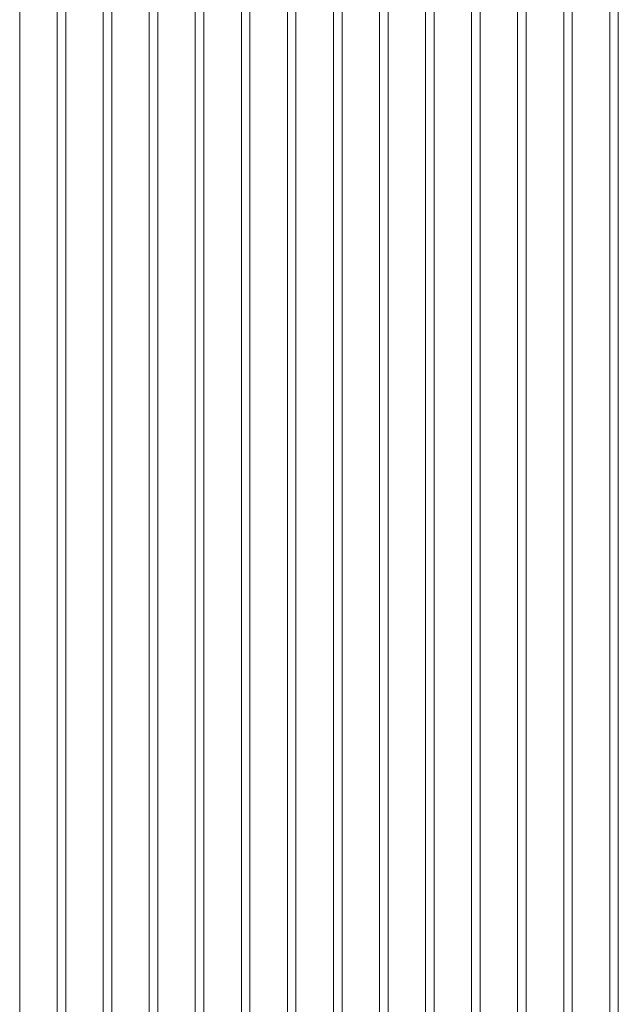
# Model space of a CAD drawing. Extents: x 0 to 92550, y 0 to 59400.
# Tile 77 of 105: x 21457 to 22372, y 43262 to 44769. Entities that reach past the tile are written whole.
import ezdxf
from ezdxf.xclip import XClip

# ---------------------------------------------------------------- set-up
doc = ezdxf.new("R2010")
doc.units = 0
doc.header["$MEASUREMENT"] = 0
doc.header["$XCLIPFRAME"] = 0
doc.layers.add('ZZ 41 Buitenwandafwerking gevelhout', color=7, linetype='Continuous')

# ---------------------------------------------------------------- blocks, each defined once
blk = doc.blocks.new('*X20')
at = {"layer": 'ZZ 41 Buitenwandafwerking gevelhout', "color": 7, "linetype": 'Continuous', "lineweight": 5, "ltscale": 0.01}
for p, q in [((21456.9, 44800), (21456.9, 44700)), ((21514.2, 44800), (21514.2, 44700)), ((21514.2, 44800), (21514.2, 44700)), ((21527.3, 44800), (21527.3, 44700)), ((21584.6, 44800), (21584.6, 44700)), ((21584.6, 44800), (21584.6, 44700)), ((21597.7, 44800), (21597.7, 44700)), ((21655, 44800), (21655, 44700)), ((21655, 44800), (21655, 44700)), ((21668.1, 44800), (21668.1, 44700)), ((21725.4, 44800), (21725.4, 44700)), ((21725.4, 44800), (21725.4, 44700)), ((21738.5, 44800), (21738.5, 44700)), ((21795.8, 44800), (21795.8, 44700)), ((21795.8, 44800), (21795.8, 44700)), ((21808.9, 44800), (21808.9, 44700)), ((21866.2, 44800), (21866.2, 44700)), ((21866.2, 44800), (21866.2, 44700)), ((21879.3, 44800), (21879.3, 44700)), ((21936.6, 44800), (21936.6, 44700)), ((21936.6, 44800), (21936.6, 44700)), ((21949.7, 44800), (21949.7, 44700)), ((22007, 44800), (22007, 44700)), ((22007, 44800), (22007, 44700)), ((22020.1, 44800), (22020.1, 44700)), ((22077.4, 44800), (22077.4, 44700)), ((22077.4, 44800), (22077.4, 44700)), ((22090.5, 44800), (22090.5, 44700)), ((22147.8, 44800), (22147.8, 44700)), ((22147.8, 44800), (22147.8, 44700)), ((22160.9, 44800), (22160.9, 44700)), ((22218.2, 44800), (22218.2, 44700)), ((22218.2, 44800), (22218.2, 44700)), ((22231.3, 44800), (22231.3, 44700)), ((22288.6, 44800), (22288.6, 44700)), ((22288.6, 44800), (22288.6, 44700)), ((22301.7, 44800), (22301.7, 44700)), ((22359, 44800), (22359, 44700)), ((22359, 44800), (22359, 44700)), ((22372.1, 44800), (22372.1, 44700)), ((21456.9, 44700), (21456.9, 44600)), ((21514.2, 44700), (21514.2, 44600)), ((21514.2, 44700), (21514.2, 44600)), ((21527.3, 44700), (21527.3, 44600)), ((21584.6, 44700), (21584.6, 44600)), ((21584.6, 44700), (21584.6, 44600)), ((21597.7, 44700), (21597.7, 44600)), ((21655, 44700), (21655, 44600)), ((21655, 44700), (21655, 44600)), ((21668.1, 44700), (21668.1, 44600)), ((21725.4, 44700), (21725.4, 44600)), ((21725.4, 44700), (21725.4, 44600)), ((21738.5, 44700), (21738.5, 44600)), ((21795.8, 44700), (21795.8, 44600)), ((21795.8, 44700), (21795.8, 44600)), ((21808.9, 44700), (21808.9, 44600)), ((21866.2, 44700), (21866.2, 44600)), ((21866.2, 44700), (21866.2, 44600)), ((21879.3, 44700), (21879.3, 44600)), ((21936.6, 44700), (21936.6, 44600)), ((21936.6, 44700), (21936.6, 44600)), ((21949.7, 44700), (21949.7, 44600)), ((22007, 44700), (22007, 44600)), ((22007, 44700), (22007, 44600)), ((22020.1, 44700), (22020.1, 44600)), ((22077.4, 44700), (22077.4, 44600)), ((22077.4, 44700), (22077.4, 44600)), ((22090.5, 44700), (22090.5, 44600)), ((22147.8, 44700), (22147.8, 44600)), ((22147.8, 44700), (22147.8, 44600)), ((22160.9, 44700), (22160.9, 44600)), ((22218.2, 44700), (22218.2, 44600)), ((22218.2, 44700), (22218.2, 44600)), ((22231.3, 44700), (22231.3, 44600)), ((22288.6, 44700), (22288.6, 44600)), ((22288.6, 44700), (22288.6, 44600)), ((22301.7, 44700), (22301.7, 44600)), ((22359, 44700), (22359, 44600)), ((22359, 44700), (22359, 44600)), ((22372.1, 44700), (22372.1, 44600)), ((21456.9, 44600), (21456.9, 44500)), ((21514.2, 44600), (21514.2, 44500)), ((21514.2, 44600), (21514.2, 44500)), ((21527.3, 44600), (21527.3, 44500)), ((21584.6, 44600), (21584.6, 44500)), ((21584.6, 44600), (21584.6, 44500)), ((21597.7, 44600), (21597.7, 44500)), ((21655, 44600), (21655, 44500)), ((21655, 44600), (21655, 44500)), ((21668.1, 44600), (21668.1, 44500)), ((21725.4, 44600), (21725.4, 44500)), ((21725.4, 44600), (21725.4, 44500)), ((21738.5, 44600), (21738.5, 44500)), ((21795.8, 44600), (21795.8, 44500)), ((21795.8, 44600), (21795.8, 44500)), ((21808.9, 44600), (21808.9, 44500)), ((21866.2, 44600), (21866.2, 44500)), ((21866.2, 44600), (21866.2, 44500)), ((21879.3, 44600), (21879.3, 44500)), ((21936.6, 44600), (21936.6, 44500)), ((21936.6, 44600), (21936.6, 44500)), ((21949.7, 44600), (21949.7, 44500)), ((22007, 44600), (22007, 44500)), ((22007, 44600), (22007, 44500)), ((22020.1, 44600), (22020.1, 44500)), ((22077.4, 44600), (22077.4, 44500)), ((22077.4, 44600), (22077.4, 44500)), ((22090.5, 44600), (22090.5, 44500)), ((22147.8, 44600), (22147.8, 44500)), ((22147.8, 44600), (22147.8, 44500)), ((22160.9, 44600), (22160.9, 44500)), ((22218.2, 44600), (22218.2, 44500)), ((22218.2, 44600), (22218.2, 44500)), ((22231.3, 44600), (22231.3, 44500)), ((22288.6, 44600), (22288.6, 44500)), ((22288.6, 44600), (22288.6, 44500)), ((22301.7, 44600), (22301.7, 44500)), ((22359, 44600), (22359, 44500)), ((22359, 44600), (22359, 44500)), ((22372.1, 44600), (22372.1, 44500)), ((21456.9, 44500), (21456.9, 44400)), ((21514.2, 44500), (21514.2, 44400)), ((21514.2, 44500), (21514.2, 44400)), ((21527.3, 44500), (21527.3, 44400)), ((21584.6, 44500), (21584.6, 44400)), ((21584.6, 44500), (21584.6, 44400)), ((21597.7, 44500), (21597.7, 44400)), ((21655, 44500), (21655, 44400)), ((21655, 44500), (21655, 44400)), ((21668.1, 44500), (21668.1, 44400)), ((21725.4, 44500), (21725.4, 44400)), ((21725.4, 44500), (21725.4, 44400)), ((21738.5, 44500), (21738.5, 44400)), ((21795.8, 44500), (21795.8, 44400)), ((21795.8, 44500), (21795.8, 44400)), ((21808.9, 44500), (21808.9, 44400)), ((21866.2, 44500), (21866.2, 44400)), ((21866.2, 44500), (21866.2, 44400)), ((21879.3, 44500), (21879.3, 44400)), ((21936.6, 44500), (21936.6, 44400)), ((21936.6, 44500), (21936.6, 44400)), ((21949.7, 44500), (21949.7, 44400)), ((22007, 44500), (22007, 44400)), ((22007, 44500), (22007, 44400)), ((22020.1, 44500), (22020.1, 44400)), ((22077.4, 44500), (22077.4, 44400)), ((22077.4, 44500), (22077.4, 44400)), ((22090.5, 44500), (22090.5, 44400)), ((22147.8, 44500), (22147.8, 44400)), ((22147.8, 44500), (22147.8, 44400)), ((22160.9, 44500), (22160.9, 44400)), ((22218.2, 44500), (22218.2, 44400)), ((22218.2, 44500), (22218.2, 44400)), ((22231.3, 44500), (22231.3, 44400)), ((22288.6, 44500), (22288.6, 44400)), ((22288.6, 44500), (22288.6, 44400)), ((22301.7, 44500), (22301.7, 44400)), ((22359, 44500), (22359, 44400)), ((22359, 44500), (22359, 44400)), ((22372.1, 44500), (22372.1, 44400)), ((21456.9, 44400), (21456.9, 44300)), ((21514.2, 44400), (21514.2, 44300)), ((21514.2, 44400), (21514.2, 44300)), ((21527.3, 44400), (21527.3, 44300)), ((21584.6, 44400), (21584.6, 44300)), ((21584.6, 44400), (21584.6, 44300)), ((21597.7, 44400), (21597.7, 44300)), ((21655, 44400), (21655, 44300)), ((21655, 44400), (21655, 44300)), ((21668.1, 44400), (21668.1, 44300)), ((21725.4, 44400), (21725.4, 44300)), ((21725.4, 44400), (21725.4, 44300)), ((21738.5, 44400), (21738.5, 44300)), ((21795.8, 44400), (21795.8, 44300)), ((21795.8, 44400), (21795.8, 44300)), ((21808.9, 44400), (21808.9, 44300)), ((21866.2, 44400), (21866.2, 44300)), ((21866.2, 44400), (21866.2, 44300)), ((21879.3, 44400), (21879.3, 44300)), ((21936.6, 44400), (21936.6, 44300)), ((21936.6, 44400), (21936.6, 44300)), ((21949.7, 44400), (21949.7, 44300)), ((22007, 44400), (22007, 44300)), ((22007, 44400), (22007, 44300)), ((22020.1, 44400), (22020.1, 44300)), ((22077.4, 44400), (22077.4, 44300)), ((22077.4, 44400), (22077.4, 44300)), ((22090.5, 44400), (22090.5, 44300)), ((22147.8, 44400), (22147.8, 44300)), ((22147.8, 44400), (22147.8, 44300)), ((22160.9, 44400), (22160.9, 44300)), ((22218.2, 44400), (22218.2, 44300)), ((22218.2, 44400), (22218.2, 44300)), ((22231.3, 44400), (22231.3, 44300)), ((22288.6, 44400), (22288.6, 44300)), ((22288.6, 44400), (22288.6, 44300)), ((22301.7, 44400), (22301.7, 44300)), ((22359, 44400), (22359, 44300)), ((22359, 44400), (22359, 44300)), ((22372.1, 44400), (22372.1, 44300)), ((21456.9, 44300), (21456.9, 44200)), ((21514.2, 44300), (21514.2, 44200)), ((21514.2, 44300), (21514.2, 44200)), ((21527.3, 44300), (21527.3, 44200)), ((21584.6, 44300), (21584.6, 44200)), ((21584.6, 44300), (21584.6, 44200)), ((21597.7, 44300), (21597.7, 44200)), ((21655, 44300), (21655, 44200)), ((21655, 44300), (21655, 44200)), ((21668.1, 44300), (21668.1, 44200)), ((21725.4, 44300), (21725.4, 44200)), ((21725.4, 44300), (21725.4, 44200)), ((21738.5, 44300), (21738.5, 44200)), ((21795.8, 44300), (21795.8, 44200)), ((21795.8, 44300), (21795.8, 44200)), ((21808.9, 44300), (21808.9, 44200)), ((21866.2, 44300), (21866.2, 44200)), ((21866.2, 44300), (21866.2, 44200)), ((21879.3, 44300), (21879.3, 44200)), ((21936.6, 44300), (21936.6, 44200)), ((21936.6, 44300), (21936.6, 44200)), ((21949.7, 44300), (21949.7, 44200)), ((22007, 44300), (22007, 44200)), ((22007, 44300), (22007, 44200)), ((22020.1, 44300), (22020.1, 44200)), ((22077.4, 44300), (22077.4, 44200)), ((22077.4, 44300), (22077.4, 44200)), ((22090.5, 44300), (22090.5, 44200)), ((22147.8, 44300), (22147.8, 44200)), ((22147.8, 44300), (22147.8, 44200)), ((22160.9, 44300), (22160.9, 44200)), ((22218.2, 44300), (22218.2, 44200)), ((22218.2, 44300), (22218.2, 44200)), ((22231.3, 44300), (22231.3, 44200)), ((22288.6, 44300), (22288.6, 44200)), ((22288.6, 44300), (22288.6, 44200)), ((22301.7, 44300), (22301.7, 44200)), ((22359, 44300), (22359, 44200)), ((22359, 44300), (22359, 44200)), ((22372.1, 44300), (22372.1, 44200)), ((21456.9, 44200), (21456.9, 44100)), ((21514.2, 44200), (21514.2, 44100)), ((21514.2, 44200), (21514.2, 44100)), ((21527.3, 44200), (21527.3, 44100)), ((21584.6, 44200), (21584.6, 44100)), ((21584.6, 44200), (21584.6, 44100)), ((21597.7, 44200), (21597.7, 44100)), ((21655, 44200), (21655, 44100)), ((21655, 44200), (21655, 44100)), ((21668.1, 44200), (21668.1, 44100)), ((21725.4, 44200), (21725.4, 44100)), ((21725.4, 44200), (21725.4, 44100)), ((21738.5, 44200), (21738.5, 44100)), ((21795.8, 44200), (21795.8, 44100)), ((21795.8, 44200), (21795.8, 44100)), ((21808.9, 44200), (21808.9, 44100)), ((21866.2, 44200), (21866.2, 44100)), ((21866.2, 44200), (21866.2, 44100)), ((21879.3, 44200), (21879.3, 44100)), ((21936.6, 44200), (21936.6, 44100)), ((21936.6, 44200), (21936.6, 44100)), ((21949.7, 44200), (21949.7, 44100)), ((22007, 44200), (22007, 44100)), ((22007, 44200), (22007, 44100)), ((22020.1, 44200), (22020.1, 44100)), ((22077.4, 44200), (22077.4, 44100)), ((22077.4, 44200), (22077.4, 44100)), ((22090.5, 44200), (22090.5, 44100)), ((22147.8, 44200), (22147.8, 44100)), ((22147.8, 44200), (22147.8, 44100)), ((22160.9, 44200), (22160.9, 44100)), ((22218.2, 44200), (22218.2, 44100)), ((22218.2, 44200), (22218.2, 44100)), ((22231.3, 44200), (22231.3, 44100)), ((22288.6, 44200), (22288.6, 44100)), ((22288.6, 44200), (22288.6, 44100)), ((22301.7, 44200), (22301.7, 44100)), ((22359, 44200), (22359, 44100)), ((22359, 44200), (22359, 44100)), ((22372.1, 44200), (22372.1, 44100)), ((21456.9, 44100), (21456.9, 44000)), ((21514.2, 44100), (21514.2, 44000)), ((21514.2, 44100), (21514.2, 44000)), ((21527.3, 44100), (21527.3, 44000)), ((21584.6, 44100), (21584.6, 44000)), ((21584.6, 44100), (21584.6, 44000)), ((21597.7, 44100), (21597.7, 44000)), ((21655, 44100), (21655, 44000)), ((21655, 44100), (21655, 44000)), ((21668.1, 44100), (21668.1, 44000)), ((21725.4, 44100), (21725.4, 44000)), ((21725.4, 44100), (21725.4, 44000)), ((21738.5, 44100), (21738.5, 44000)), ((21795.8, 44100), (21795.8, 44000)), ((21795.8, 44100), (21795.8, 44000)), ((21808.9, 44100), (21808.9, 44000)), ((21866.2, 44100), (21866.2, 44000)), ((21866.2, 44100), (21866.2, 44000)), ((21879.3, 44100), (21879.3, 44000)), ((21936.6, 44100), (21936.6, 44000)), ((21936.6, 44100), (21936.6, 44000)), ((21949.7, 44100), (21949.7, 44000)), ((22007, 44100), (22007, 44000)), ((22007, 44100), (22007, 44000)), ((22020.1, 44100), (22020.1, 44000)), ((22077.4, 44100), (22077.4, 44000)), ((22077.4, 44100), (22077.4, 44000)), ((22090.5, 44100), (22090.5, 44000)), ((22147.8, 44100), (22147.8, 44000)), ((22147.8, 44100), (22147.8, 44000)), ((22160.9, 44100), (22160.9, 44000)), ((22218.2, 44100), (22218.2, 44000)), ((22218.2, 44100), (22218.2, 44000)), ((22231.3, 44100), (22231.3, 44000)), ((22288.6, 44100), (22288.6, 44000)), ((22288.6, 44100), (22288.6, 44000)), ((22301.7, 44100), (22301.7, 44000)), ((22359, 44100), (22359, 44000)), ((22359, 44100), (22359, 44000)), ((22372.1, 44100), (22372.1, 44000)), ((21456.9, 44000), (21456.9, 43900)), ((21514.2, 44000), (21514.2, 43900)), ((21514.2, 44000), (21514.2, 43900)), ((21527.3, 44000), (21527.3, 43900)), ((21584.6, 44000), (21584.6, 43900)), ((21584.6, 44000), (21584.6, 43900)), ((21597.7, 44000), (21597.7, 43900)), ((21655, 44000), (21655, 43900)), ((21655, 44000), (21655, 43900)), ((21668.1, 44000), (21668.1, 43900)), ((21725.4, 44000), (21725.4, 43900)), ((21725.4, 44000), (21725.4, 43900)), ((21738.5, 44000), (21738.5, 43900)), ((21795.8, 44000), (21795.8, 43900)), ((21795.8, 44000), (21795.8, 43900)), ((21808.9, 44000), (21808.9, 43900)), ((21866.2, 44000), (21866.2, 43900)), ((21866.2, 44000), (21866.2, 43900)), ((21879.3, 44000), (21879.3, 43900)), ((21936.6, 44000), (21936.6, 43900)), ((21936.6, 44000), (21936.6, 43900)), ((21949.7, 44000), (21949.7, 43900)), ((22007, 44000), (22007, 43900)), ((22007, 44000), (22007, 43900)), ((22020.1, 44000), (22020.1, 43900)), ((22077.4, 44000), (22077.4, 43900)), ((22077.4, 44000), (22077.4, 43900)), ((22090.5, 44000), (22090.5, 43900)), ((22147.8, 44000), (22147.8, 43900)), ((22147.8, 44000), (22147.8, 43900)), ((22160.9, 44000), (22160.9, 43900)), ((22218.2, 44000), (22218.2, 43900)), ((22218.2, 44000), (22218.2, 43900)), ((22231.3, 44000), (22231.3, 43900)), ((22288.6, 44000), (22288.6, 43900)), ((22288.6, 44000), (22288.6, 43900)), ((22301.7, 44000), (22301.7, 43900)), ((22359, 44000), (22359, 43900)), ((22359, 44000), (22359, 43900)), ((22372.1, 44000), (22372.1, 43900)), ((21456.9, 43900), (21456.9, 43800)), ((21514.2, 43900), (21514.2, 43800)), ((21514.2, 43900), (21514.2, 43800)), ((21527.3, 43900), (21527.3, 43800)), ((21584.6, 43900), (21584.6, 43800)), ((21584.6, 43900), (21584.6, 43800)), ((21597.7, 43900), (21597.7, 43800)), ((21655, 43900), (21655, 43800)), ((21655, 43900), (21655, 43800)), ((21668.1, 43900), (21668.1, 43800)), ((21725.4, 43900), (21725.4, 43800)), ((21725.4, 43900), (21725.4, 43800)), ((21738.5, 43900), (21738.5, 43800)), ((21795.8, 43900), (21795.8, 43800)), ((21795.8, 43900), (21795.8, 43800)), ((21808.9, 43900), (21808.9, 43800)), ((21866.2, 43900), (21866.2, 43800)), ((21866.2, 43900), (21866.2, 43800)), ((21879.3, 43900), (21879.3, 43800)), ((21936.6, 43900), (21936.6, 43800)), ((21936.6, 43900), (21936.6, 43800)), ((21949.7, 43900), (21949.7, 43800)), ((22007, 43900), (22007, 43800)), ((22007, 43900), (22007, 43800)), ((22020.1, 43900), (22020.1, 43800)), ((22077.4, 43900), (22077.4, 43800)), ((22077.4, 43900), (22077.4, 43800)), ((22090.5, 43900), (22090.5, 43800)), ((22147.8, 43900), (22147.8, 43800)), ((22147.8, 43900), (22147.8, 43800)), ((22160.9, 43900), (22160.9, 43800)), ((22218.2, 43900), (22218.2, 43800)), ((22218.2, 43900), (22218.2, 43800)), ((22231.3, 43900), (22231.3, 43800)), ((22288.6, 43900), (22288.6, 43800)), ((22288.6, 43900), (22288.6, 43800)), ((22301.7, 43900), (22301.7, 43800)), ((22359, 43900), (22359, 43800)), ((22359, 43900), (22359, 43800)), ((22372.1, 43900), (22372.1, 43800)), ((21456.9, 43800), (21456.9, 43700)), ((21514.2, 43800), (21514.2, 43700)), ((21514.2, 43800), (21514.2, 43700)), ((21527.3, 43800), (21527.3, 43700)), ((21584.6, 43800), (21584.6, 43700)), ((21584.6, 43800), (21584.6, 43700)), ((21597.7, 43800), (21597.7, 43700)), ((21655, 43800), (21655, 43700)), ((21655, 43800), (21655, 43700)), ((21668.1, 43800), (21668.1, 43700)), ((21725.4, 43800), (21725.4, 43700)), ((21725.4, 43800), (21725.4, 43700)), ((21738.5, 43800), (21738.5, 43700)), ((21795.8, 43800), (21795.8, 43700)), ((21795.8, 43800), (21795.8, 43700)), ((21808.9, 43800), (21808.9, 43700)), ((21866.2, 43800), (21866.2, 43700)), ((21866.2, 43800), (21866.2, 43700)), ((21879.3, 43800), (21879.3, 43700)), ((21936.6, 43800), (21936.6, 43700)), ((21936.6, 43800), (21936.6, 43700)), ((21949.7, 43800), (21949.7, 43700)), ((22007, 43800), (22007, 43700)), ((22007, 43800), (22007, 43700)), ((22020.1, 43800), (22020.1, 43700)), ((22077.4, 43800), (22077.4, 43700)), ((22077.4, 43800), (22077.4, 43700)), ((22090.5, 43800), (22090.5, 43700)), ((22147.8, 43800), (22147.8, 43700)), ((22147.8, 43800), (22147.8, 43700)), ((22160.9, 43800), (22160.9, 43700)), ((22218.2, 43800), (22218.2, 43700)), ((22218.2, 43800), (22218.2, 43700)), ((22231.3, 43800), (22231.3, 43700)), ((22288.6, 43800), (22288.6, 43700)), ((22288.6, 43800), (22288.6, 43700)), ((22301.7, 43800), (22301.7, 43700)), ((22359, 43800), (22359, 43700)), ((22359, 43800), (22359, 43700)), ((22372.1, 43800), (22372.1, 43700)), ((21456.9, 43700), (21456.9, 43600)), ((21514.2, 43700), (21514.2, 43600)), ((21514.2, 43700), (21514.2, 43600)), ((21527.3, 43700), (21527.3, 43600)), ((21584.6, 43700), (21584.6, 43600)), ((21584.6, 43700), (21584.6, 43600)), ((21597.7, 43700), (21597.7, 43600)), ((21655, 43700), (21655, 43600)), ((21655, 43700), (21655, 43600)), ((21668.1, 43700), (21668.1, 43600)), ((21725.4, 43700), (21725.4, 43600)), ((21725.4, 43700), (21725.4, 43600)), ((21738.5, 43700), (21738.5, 43600)), ((21795.8, 43700), (21795.8, 43600)), ((21795.8, 43700), (21795.8, 43600)), ((21808.9, 43700), (21808.9, 43600)), ((21866.2, 43700), (21866.2, 43600)), ((21866.2, 43700), (21866.2, 43600)), ((21879.3, 43700), (21879.3, 43600)), ((21936.6, 43700), (21936.6, 43600)), ((21936.6, 43700), (21936.6, 43600)), ((21949.7, 43700), (21949.7, 43600)), ((22007, 43700), (22007, 43600)), ((22007, 43700), (22007, 43600)), ((22020.1, 43700), (22020.1, 43600)), ((22077.4, 43700), (22077.4, 43600)), ((22077.4, 43700), (22077.4, 43600)), ((22090.5, 43700), (22090.5, 43600)), ((22147.8, 43700), (22147.8, 43600)), ((22147.8, 43700), (22147.8, 43600)), ((22160.9, 43700), (22160.9, 43600)), ((22218.2, 43700), (22218.2, 43600)), ((22218.2, 43700), (22218.2, 43600)), ((22231.3, 43700), (22231.3, 43600)), ((22288.6, 43700), (22288.6, 43600)), ((22288.6, 43700), (22288.6, 43600)), ((22301.7, 43700), (22301.7, 43600)), ((22359, 43700), (22359, 43600)), ((22359, 43700), (22359, 43600)), ((22372.1, 43700), (22372.1, 43600)), ((21456.9, 43600), (21456.9, 43500)), ((21514.2, 43600), (21514.2, 43500)), ((21514.2, 43600), (21514.2, 43500)), ((21527.3, 43600), (21527.3, 43500)), ((21584.6, 43600), (21584.6, 43500)), ((21584.6, 43600), (21584.6, 43500)), ((21597.7, 43600), (21597.7, 43500)), ((21655, 43600), (21655, 43500)), ((21655, 43600), (21655, 43500)), ((21668.1, 43600), (21668.1, 43500)), ((21725.4, 43600), (21725.4, 43500)), ((21725.4, 43600), (21725.4, 43500)), ((21738.5, 43600), (21738.5, 43500)), ((21795.8, 43600), (21795.8, 43500)), ((21795.8, 43600), (21795.8, 43500)), ((21808.9, 43600), (21808.9, 43500)), ((21866.2, 43600), (21866.2, 43500)), ((21866.2, 43600), (21866.2, 43500)), ((21879.3, 43600), (21879.3, 43500)), ((21936.6, 43600), (21936.6, 43500)), ((21936.6, 43600), (21936.6, 43500)), ((21949.7, 43600), (21949.7, 43500)), ((22007, 43600), (22007, 43500)), ((22007, 43600), (22007, 43500)), ((22020.1, 43600), (22020.1, 43500)), ((22077.4, 43600), (22077.4, 43500)), ((22077.4, 43600), (22077.4, 43500)), ((22090.5, 43600), (22090.5, 43500)), ((22147.8, 43600), (22147.8, 43500)), ((22147.8, 43600), (22147.8, 43500)), ((22160.9, 43600), (22160.9, 43500)), ((22218.2, 43600), (22218.2, 43500)), ((22218.2, 43600), (22218.2, 43500)), ((22231.3, 43600), (22231.3, 43500)), ((22288.6, 43600), (22288.6, 43500)), ((22288.6, 43600), (22288.6, 43500)), ((22301.7, 43600), (22301.7, 43500)), ((22359, 43600), (22359, 43500)), ((22359, 43600), (22359, 43500)), ((22372.1, 43600), (22372.1, 43500)), ((21456.9, 43500), (21456.9, 43400)), ((21514.2, 43500), (21514.2, 43400)), ((21514.2, 43500), (21514.2, 43400)), ((21527.3, 43500), (21527.3, 43400)), ((21584.6, 43500), (21584.6, 43400)), ((21584.6, 43500), (21584.6, 43400)), ((21597.7, 43500), (21597.7, 43400)), ((21655, 43500), (21655, 43400)), ((21655, 43500), (21655, 43400)), ((21668.1, 43500), (21668.1, 43400)), ((21725.4, 43500), (21725.4, 43400)), ((21725.4, 43500), (21725.4, 43400)), ((21738.5, 43500), (21738.5, 43400)), ((21795.8, 43500), (21795.8, 43400)), ((21795.8, 43500), (21795.8, 43400)), ((21808.9, 43500), (21808.9, 43400)), ((21866.2, 43500), (21866.2, 43400)), ((21866.2, 43500), (21866.2, 43400)), ((21879.3, 43500), (21879.3, 43400)), ((21936.6, 43500), (21936.6, 43400)), ((21936.6, 43500), (21936.6, 43400)), ((21949.7, 43500), (21949.7, 43400)), ((22007, 43500), (22007, 43400)), ((22007, 43500), (22007, 43400)), ((22020.1, 43500), (22020.1, 43400)), ((22077.4, 43500), (22077.4, 43400)), ((22077.4, 43500), (22077.4, 43400)), ((22090.5, 43500), (22090.5, 43400)), ((22147.8, 43500), (22147.8, 43400)), ((22147.8, 43500), (22147.8, 43400)), ((22160.9, 43500), (22160.9, 43400)), ((22218.2, 43500), (22218.2, 43400)), ((22218.2, 43500), (22218.2, 43400)), ((22231.3, 43500), (22231.3, 43400)), ((22288.6, 43500), (22288.6, 43400)), ((22288.6, 43500), (22288.6, 43400)), ((22301.7, 43500), (22301.7, 43400)), ((22359, 43500), (22359, 43400)), ((22359, 43500), (22359, 43400)), ((22372.1, 43500), (22372.1, 43400)), ((21456.9, 43400), (21456.9, 43300)), ((21514.2, 43400), (21514.2, 43300)), ((21514.2, 43400), (21514.2, 43300)), ((21527.3, 43400), (21527.3, 43300)), ((21584.6, 43400), (21584.6, 43300)), ((21584.6, 43400), (21584.6, 43300)), ((21597.7, 43400), (21597.7, 43300)), ((21655, 43400), (21655, 43300)), ((21655, 43400), (21655, 43300)), ((21668.1, 43400), (21668.1, 43300)), ((21725.4, 43400), (21725.4, 43300)), ((21725.4, 43400), (21725.4, 43300)), ((21738.5, 43400), (21738.5, 43300)), ((21795.8, 43400), (21795.8, 43300)), ((21795.8, 43400), (21795.8, 43300)), ((21808.9, 43400), (21808.9, 43300)), ((21866.2, 43400), (21866.2, 43300)), ((21866.2, 43400), (21866.2, 43300)), ((21879.3, 43400), (21879.3, 43300)), ((21936.6, 43400), (21936.6, 43300)), ((21936.6, 43400), (21936.6, 43300)), ((21949.7, 43400), (21949.7, 43300)), ((22007, 43400), (22007, 43300)), ((22007, 43400), (22007, 43300)), ((22020.1, 43400), (22020.1, 43300)), ((22077.4, 43400), (22077.4, 43300)), ((22077.4, 43400), (22077.4, 43300)), ((22090.5, 43400), (22090.5, 43300)), ((22147.8, 43400), (22147.8, 43300)), ((22147.8, 43400), (22147.8, 43300)), ((22160.9, 43400), (22160.9, 43300)), ((22218.2, 43400), (22218.2, 43300)), ((22218.2, 43400), (22218.2, 43300)), ((22231.3, 43400), (22231.3, 43300)), ((22288.6, 43400), (22288.6, 43300)), ((22288.6, 43400), (22288.6, 43300)), ((22301.7, 43400), (22301.7, 43300)), ((22359, 43400), (22359, 43300)), ((22359, 43400), (22359, 43300)), ((22372.1, 43400), (22372.1, 43300)), ((21456.9, 43300), (21456.9, 43200)), ((21514.2, 43300), (21514.2, 43200)), ((21514.2, 43300), (21514.2, 43200)), ((21527.3, 43300), (21527.3, 43200)), ((21584.6, 43300), (21584.6, 43200)), ((21584.6, 43300), (21584.6, 43200)), ((21597.7, 43300), (21597.7, 43200)), ((21655, 43300), (21655, 43200)), ((21655, 43300), (21655, 43200)), ((21668.1, 43300), (21668.1, 43200)), ((21725.4, 43300), (21725.4, 43200)), ((21725.4, 43300), (21725.4, 43200)), ((21738.5, 43300), (21738.5, 43200)), ((21795.8, 43300), (21795.8, 43200)), ((21795.8, 43300), (21795.8, 43200)), ((21808.9, 43300), (21808.9, 43200)), ((21866.2, 43300), (21866.2, 43200)), ((21866.2, 43300), (21866.2, 43200)), ((21879.3, 43300), (21879.3, 43200)), ((21936.6, 43300), (21936.6, 43200)), ((21936.6, 43300), (21936.6, 43200)), ((21949.7, 43300), (21949.7, 43200)), ((22007, 43300), (22007, 43200)), ((22007, 43300), (22007, 43200)), ((22020.1, 43300), (22020.1, 43200)), ((22077.4, 43300), (22077.4, 43200)), ((22077.4, 43300), (22077.4, 43200)), ((22090.5, 43300), (22090.5, 43200)), ((22147.8, 43300), (22147.8, 43200)), ((22147.8, 43300), (22147.8, 43200)), ((22160.9, 43300), (22160.9, 43200)), ((22218.2, 43300), (22218.2, 43200)), ((22218.2, 43300), (22218.2, 43200)), ((22231.3, 43300), (22231.3, 43200)), ((22288.6, 43300), (22288.6, 43200)), ((22288.6, 43300), (22288.6, 43200)), ((22301.7, 43300), (22301.7, 43200)), ((22359, 43300), (22359, 43200)), ((22359, 43300), (22359, 43200)), ((22372.1, 43300), (22372.1, 43200))]:
    blk.add_line(p, q, dxfattribs=at)
blk = doc.blocks.new('Drawing_1_1', base_point=(5738.9, 38400))
at = {"layer": 'ZZ 41 Buitenwandafwerking gevelhout', "color": 7, "linetype": 'Continuous', "lineweight": 25, "ltscale": 0.01}
blk.add_blockref('*X20', (0, 0), dxfattribs=at)

msp = doc.modelspace()

# ---------------------------------------------------------------- block references
at = {"color": 7, "linetype": 'Continuous', "lineweight": 25, "ltscale": 0.01}
ref = msp.add_blockref('Drawing_1_1', (5738.9, 38400), dxfattribs=at)
XClip(ref).set_block_clipping_path([(7788.8666666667, 35400), (63337.9746950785, 51400)])

doc.saveas('drawing.dxf')
